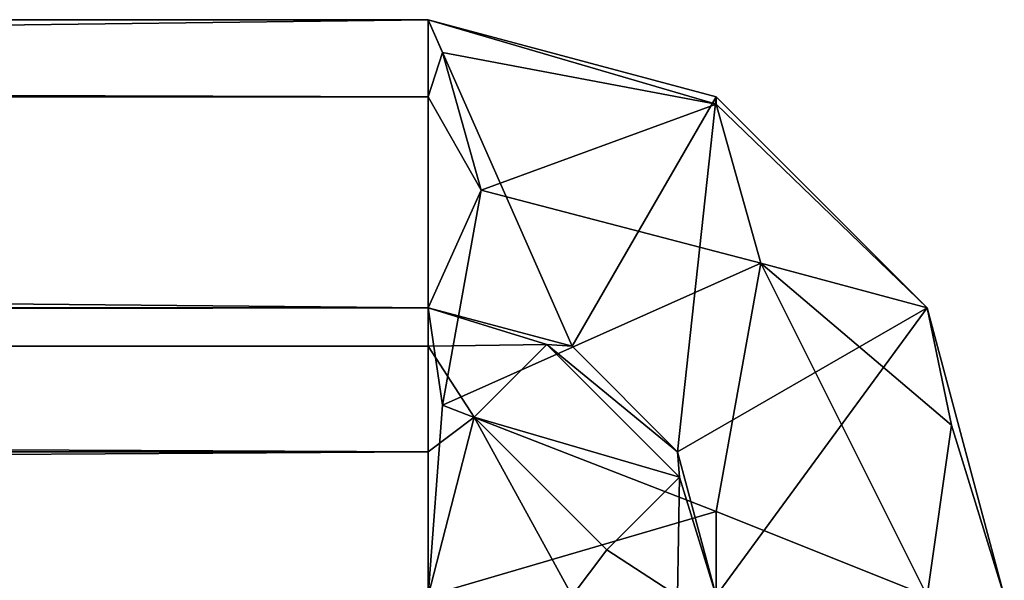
# Model space of a CAD drawing. Extents: x 0.1 to 22, y -6.2 to 5.8.
# Tile 97 of 97: x 21.667 to 22.009, y 5.61 to 5.804. Entities that reach past the tile are written whole.
import ezdxf

# ---------------------------------------------------------------- set-up
doc = ezdxf.new("R2010")
doc.units = 0
doc.header["$LTSCALE"] = 2.54
doc.layers.get('0').update_dxf_attribs({"color": 13, "linetype": 'CONTINUOUS'})

# ---------------------------------------------------------------- blocks, each defined once
blk = doc.blocks.new('GRUPA1_1')
at = {"color": 0}
for p, q in [((13.70858, 5.80418, -8.59043), (21.80858, 5.77738, -8.69043)), ((13.70858, 5.80418, -8.59043), (21.80858, 5.77738, -8.69043)), ((13.70858, 5.80418, -8.59043), (21.80858, 5.80418, -8.59043)), ((13.70858, 5.80418, -8.59043), (21.80858, 5.80418, -8.59043)), ((13.70858, 5.80418, -8.59043), (21.80858, 5.80418, -4.29043)), ((13.70858, 5.80418, -8.59043), (21.80858, 5.80418, -4.29043)), ((13.70858, 5.80418, -4.29043), (21.80858, 5.80418, -4.29043)), ((13.70858, 5.70418, -4.29043), (21.80858, 5.80418, -4.29043)), ((13.70858, 5.80418, -4.29043), (21.80858, 5.80418, -4.29043)), ((13.70858, 5.70418, -4.29043), (21.80858, 5.80418, -4.29043)), ((21.80858, 5.80418, -8.59043), (21.80858, 5.77738, -8.69043)), ((21.80858, 5.80418, -8.59043), (21.80858, 5.77738, -8.69043)), ((21.80858, 5.80418, -8.59043), (21.81353, 5.79284, -8.65662)), ((21.80858, 5.80418, -8.59043), (21.81353, 5.79284, -8.65662)), ((21.80858, 5.80418, -8.59043), (21.90858, 5.77489, -8.61972)), ((21.80858, 5.80418, -8.59043), (21.90858, 5.77489, -8.61972)), ((21.80858, 5.80418, -8.59043), (21.90858, 5.77738, -8.59043)), ((21.80858, 5.80418, -4.29043), (21.80858, 5.80418, -8.59043)), ((21.80858, 5.70418, -4.29043), (21.80858, 5.80418, -4.29043)), ((21.80858, 5.70418, -4.29043), (21.80858, 5.80418, -4.29043)), ((21.85858, 5.69078, -4.29043), (21.80858, 5.80418, -4.29043)), ((21.90858, 5.77738, -4.29043), (21.80858, 5.80418, -4.29043)), ((21.85858, 5.69078, -4.29043), (21.80858, 5.80418, -4.29043)), ((21.80858, 5.80418, -8.59043), (21.90858, 5.77738, -8.59043)), ((21.80858, 5.80418, -8.59043), (21.90858, 5.77738, -4.29043)), ((21.80858, 5.80418, -8.59043), (21.90858, 5.77738, -4.29043)), ((21.80858, 5.80418, -4.29043), (21.80858, 5.80418, -8.59043)), ((21.90858, 5.77738, -4.29043), (21.80858, 5.80418, -4.29043)), ((21.80858, 5.77738, -8.69043), (21.81353, 5.79284, -8.65662)), ((21.80858, 5.77738, -8.69043), (21.81353, 5.79284, -8.65662)), ((21.81353, 5.79284, -8.65662), (21.82693, 5.745, -8.73126)), ((21.90858, 5.77489, -8.61972), (21.81353, 5.79284, -8.65662)), ((21.90858, 5.77489, -8.61972), (21.81353, 5.79284, -8.65662)), ((21.81353, 5.79284, -8.65662), (21.82693, 5.745, -8.73126)), ((13.70858, 5.77738, -8.69043), (21.80858, 5.70418, -8.76364)), ((13.70858, 5.77738, -8.69043), (21.80858, 5.70418, -8.76364)), ((13.70858, 5.77738, -8.69043), (21.80858, 5.77738, -8.69043)), ((13.70858, 5.77738, -8.69043), (21.80858, 5.77738, -8.69043)), ((21.80858, 5.77738, -8.69043), (21.80858, 5.70418, -8.76364)), ((21.80858, 5.77738, -8.69043), (21.80858, 5.70418, -8.76364)), ((21.80858, 5.77738, -8.69043), (21.82693, 5.745, -8.73126)), ((21.80858, 5.77738, -8.69043), (21.82693, 5.745, -8.73126)), ((21.90858, 5.77738, -4.29043), (21.85858, 5.69078, -4.29043)), ((21.90858, 5.77738, -4.29043), (21.85858, 5.69078, -4.29043)), ((21.90858, 5.77738, -4.29043), (21.89518, 5.65418, -4.29043)), ((21.90858, 5.77738, -4.29043), (21.89518, 5.65418, -4.29043)), ((21.90858, 5.77738, -8.59043), (21.90858, 5.77489, -8.61972)), ((21.90858, 5.77738, -8.59043), (21.90858, 5.77489, -8.61972)), ((21.90858, 5.77738, -8.59043), (21.98178, 5.70418, -8.59043)), ((21.98178, 5.70418, -4.29043), (21.90858, 5.77738, -4.29043)), ((21.90858, 5.77738, -8.59043), (21.98178, 5.70418, -8.59043)), ((21.90858, 5.77738, -8.59043), (21.98178, 5.70418, -4.29043)), ((21.90858, 5.77738, -8.59043), (21.98178, 5.70418, -4.29043)), ((21.90858, 5.77738, -8.59043), (21.90858, 5.77738, -4.29043)), ((21.98178, 5.70418, -4.29043), (21.90858, 5.77738, -4.29043)), ((21.90858, 5.77738, -8.59043), (21.90858, 5.77738, -4.29043)), ((21.82693, 5.745, -8.73126), (21.90858, 5.77489, -8.61972)), ((21.82693, 5.745, -8.73126), (21.90858, 5.77489, -8.61972)), ((21.98178, 5.70418, -8.59043), (21.90858, 5.77489, -8.61972)), ((21.90858, 5.77489, -8.61972), (21.92405, 5.71965, -8.7059)), ((21.90858, 5.77489, -8.61972), (21.92405, 5.71965, -8.7059)), ((21.98178, 5.70418, -8.59043), (21.90858, 5.77489, -8.61972)), ((21.80858, 5.70418, -8.76364), (21.82693, 5.745, -8.73126)), ((21.80858, 5.70418, -8.76364), (21.82693, 5.745, -8.73126)), ((21.82693, 5.745, -8.73126), (21.81353, 5.67037, -8.7791)), ((21.82693, 5.745, -8.73126), (21.81353, 5.67037, -8.7791)), ((21.82693, 5.745, -8.73126), (21.92405, 5.71965, -8.7059)), ((21.82693, 5.745, -8.73126), (21.92405, 5.71965, -8.7059)), ((21.81353, 5.67037, -8.7791), (21.92405, 5.71965, -8.7059)), ((21.81353, 5.67037, -8.7791), (21.92405, 5.71965, -8.7059)), ((21.90858, 5.63347, -8.76114), (21.92405, 5.71965, -8.7059)), ((21.90858, 5.63347, -8.76114), (21.92405, 5.71965, -8.7059)), ((21.92405, 5.71965, -8.7059), (21.98178, 5.60418, -8.69043)), ((21.92405, 5.71965, -8.7059), (21.98178, 5.60418, -8.69043)), ((21.92405, 5.71965, -8.7059), (21.99023, 5.66335, -8.64961)), ((21.92405, 5.71965, -8.7059), (21.99023, 5.66335, -8.64961)), ((21.92405, 5.71965, -8.7059), (21.98178, 5.70418, -8.59043)), ((21.92405, 5.71965, -8.7059), (21.98178, 5.70418, -8.59043)), ((13.70858, 5.70418, -8.76364), (21.80858, 5.70418, -8.76364)), ((13.70858, 5.70418, -8.76364), (21.80858, 5.70418, -8.76364)), ((21.80858, 5.70418, -8.59043), (13.70858, 5.69078, -8.64043)), ((21.80858, 5.70418, -8.59043), (13.70858, 5.70418, -8.59043)), ((21.80858, 5.70418, -8.59043), (13.70858, 5.69078, -8.64043)), ((13.70858, 5.70418, -4.29043), (21.80858, 5.70418, -4.29043)), ((13.70858, 5.70418, -4.29043), (21.80858, 5.70418, -4.29043)), ((13.70858, 5.70418, -4.29043), (21.80858, 5.70418, -8.59043)), ((13.70858, 5.70418, -4.29043), (21.80858, 5.70418, -8.59043)), ((21.80858, 5.70418, -8.59043), (13.70858, 5.70418, -8.59043)), ((21.80858, 5.70418, -8.76364), (21.80858, 5.60418, -8.79043)), ((21.80858, 5.70418, -8.76364), (21.81353, 5.67037, -8.7791)), ((21.80858, 5.70418, -8.76364), (21.80858, 5.60418, -8.79043)), ((21.80858, 5.70418, -8.76364), (21.81353, 5.67037, -8.7791)), ((21.85858, 5.69078, -8.59043), (21.80858, 5.70418, -8.59043)), ((21.80858, 5.70418, -8.59043), (21.84979, 5.69139, -8.6168)), ((21.80858, 5.70418, -8.59043), (21.80858, 5.69078, -8.64043)), ((21.80858, 5.70418, -8.59043), (21.84979, 5.69139, -8.6168)), ((21.85858, 5.69078, -4.29043), (21.80858, 5.70418, -4.29043)), ((21.80858, 5.70418, -4.29043), (21.85858, 5.69078, -8.59043)), ((21.80858, 5.70418, -4.29043), (21.80858, 5.70418, -8.59043)), ((21.85858, 5.69078, -8.59043), (21.80858, 5.70418, -8.59043)), ((21.80858, 5.70418, -4.29043), (21.85858, 5.69078, -8.59043)), ((21.80858, 5.70418, -8.59043), (21.80858, 5.69078, -8.64043)), ((21.85858, 5.69078, -4.29043), (21.80858, 5.70418, -4.29043)), ((21.80858, 5.70418, -4.29043), (21.80858, 5.70418, -8.59043)), ((21.98178, 5.70418, -4.29043), (21.89518, 5.65418, -4.29043)), ((21.98178, 5.70418, -4.29043), (21.89518, 5.65418, -4.29043)), ((21.98178, 5.70418, -4.29043), (21.90858, 5.60418, -4.29043)), ((21.98178, 5.70418, -4.29043), (21.90858, 5.60418, -4.29043)), ((21.98178, 5.70418, -8.59043), (21.99023, 5.66335, -8.64961)), ((21.98178, 5.70418, -8.59043), (21.99023, 5.66335, -8.64961)), ((21.98178, 5.70418, -8.59043), (22.00858, 5.60418, -8.59043)), ((22.00858, 5.60418, -4.29043), (21.98178, 5.70418, -4.29043)), ((21.98178, 5.70418, -8.59043), (22.00858, 5.60418, -8.59043)), ((21.98178, 5.70418, -8.59043), (22.00858, 5.60418, -4.29043)), ((21.98178, 5.70418, -8.59043), (22.00858, 5.60418, -4.29043)), ((21.98178, 5.70418, -8.59043), (21.98178, 5.70418, -4.29043)), ((22.00858, 5.60418, -4.29043), (21.98178, 5.70418, -4.29043)), ((21.98178, 5.70418, -8.59043), (21.98178, 5.70418, -4.29043)), ((21.80858, 5.69078, -8.64043), (21.84979, 5.69139, -8.6168)), ((21.80858, 5.69078, -8.64043), (21.84979, 5.69139, -8.6168)), ((21.82456, 5.66616, -8.66726), (21.84979, 5.69139, -8.6168)), ((21.82456, 5.66616, -8.66726), (21.84979, 5.69139, -8.6168)), ((21.89518, 5.65418, -8.59043), (21.84979, 5.69139, -8.6168)), ((21.84979, 5.69139, -8.6168), (21.89579, 5.64539, -8.6168)), ((21.89518, 5.65418, -8.59043), (21.84979, 5.69139, -8.6168)), ((21.85858, 5.69078, -8.59043), (21.84979, 5.69139, -8.6168)), ((21.85858, 5.69078, -8.59043), (21.84979, 5.69139, -8.6168)), ((21.84979, 5.69139, -8.6168), (21.89579, 5.64539, -8.6168)), ((21.80858, 5.65418, -8.67704), (13.70858, 5.69078, -8.64043)), ((21.80858, 5.65418, -8.67704), (13.70858, 5.69078, -8.64043)), ((21.80858, 5.69078, -8.64043), (13.70858, 5.69078, -8.64043)), ((21.80858, 5.69078, -8.64043), (13.70858, 5.69078, -8.64043)), ((21.80858, 5.69078, -8.64043), (21.82456, 5.66616, -8.66726)), ((21.80858, 5.69078, -8.64043), (21.80858, 5.65418, -8.67704)), ((21.80858, 5.69078, -8.64043), (21.82456, 5.66616, -8.66726)), ((21.80858, 5.69078, -8.64043), (21.80858, 5.65418, -8.67704)), ((21.89518, 5.65418, -8.59043), (21.85858, 5.69078, -8.59043)), ((21.89518, 5.65418, -4.29043), (21.85858, 5.69078, -8.59043)), ((21.89518, 5.65418, -8.59043), (21.85858, 5.69078, -8.59043)), ((21.89518, 5.65418, -4.29043), (21.85858, 5.69078, -8.59043)), ((21.89518, 5.65418, -4.29043), (21.85858, 5.69078, -4.29043)), ((21.85858, 5.69078, -4.29043), (21.85858, 5.69078, -8.59043)), ((21.85858, 5.69078, -4.29043), (21.85858, 5.69078, -8.59043)), ((21.89518, 5.65418, -4.29043), (21.85858, 5.69078, -4.29043)), ((21.81353, 5.67037, -8.7791), (21.80858, 5.60418, -8.79043)), ((21.81353, 5.67037, -8.7791), (21.80858, 5.60418, -8.79043)), ((21.81353, 5.67037, -8.7791), (21.90858, 5.63347, -8.76114)), ((21.81353, 5.67037, -8.7791), (21.90858, 5.63347, -8.76114)), ((21.80858, 5.60418, -8.69043), (21.82456, 5.66616, -8.66726)), ((21.82456, 5.66616, -8.66726), (21.80858, 5.65418, -8.67704)), ((21.80858, 5.60418, -8.69043), (21.82456, 5.66616, -8.66726)), ((21.82456, 5.66616, -8.66726), (21.80858, 5.65418, -8.67704)), ((21.85858, 5.60418, -8.67704), (21.82456, 5.66616, -8.66726)), ((21.85858, 5.60418, -8.67704), (21.82456, 5.66616, -8.66726)), ((21.87056, 5.62016, -8.66726), (21.82456, 5.66616, -8.66726)), ((21.82456, 5.66616, -8.66726), (21.89579, 5.64539, -8.6168)), ((21.82456, 5.66616, -8.66726), (21.89579, 5.64539, -8.6168)), ((21.87056, 5.62016, -8.66726), (21.82456, 5.66616, -8.66726)), ((21.99023, 5.66335, -8.64961), (21.98178, 5.60418, -8.69043)), ((21.99023, 5.66335, -8.64961), (21.98178, 5.60418, -8.69043)), ((22.00858, 5.60418, -8.59043), (21.99023, 5.66335, -8.64961)), ((22.00858, 5.60418, -8.59043), (21.99023, 5.66335, -8.64961)), ((21.80858, 5.65418, -8.67704), (13.70858, 5.60418, -8.69043)), ((21.80858, 5.65418, -8.67704), (13.70858, 5.60418, -8.69043)), ((21.80858, 5.65418, -8.67704), (13.70858, 5.65418, -8.67704)), ((21.80858, 5.65418, -8.67704), (13.70858, 5.65418, -8.67704)), ((21.80858, 5.65418, -8.67704), (21.80858, 5.60418, -8.69043)), ((21.80858, 5.65418, -8.67704), (21.80858, 5.60418, -8.69043)), ((21.90858, 5.60418, -8.59043), (21.89518, 5.65418, -8.59043)), ((21.89518, 5.65418, -8.59043), (21.89579, 5.64539, -8.6168)), ((21.89518, 5.65418, -8.59043), (21.89579, 5.64539, -8.6168)), ((21.90858, 5.60418, -4.29043), (21.89518, 5.65418, -4.29043)), ((21.89518, 5.65418, -4.29043), (21.90858, 5.60418, -8.59043)), ((21.89518, 5.65418, -4.29043), (21.90858, 5.60418, -8.59043)), ((21.89518, 5.65418, -4.29043), (21.89518, 5.65418, -8.59043)), ((21.90858, 5.60418, -8.59043), (21.89518, 5.65418, -8.59043)), ((21.89518, 5.65418, -4.29043), (21.89518, 5.65418, -8.59043)), ((21.90858, 5.60418, -4.29043), (21.89518, 5.65418, -4.29043)), ((21.89579, 5.64539, -8.6168), (21.87056, 5.62016, -8.66726)), ((21.89579, 5.64539, -8.6168), (21.87056, 5.62016, -8.66726)), ((21.89518, 5.60418, -8.64043), (21.89579, 5.64539, -8.6168)), ((21.89518, 5.60418, -8.64043), (21.89579, 5.64539, -8.6168)), ((21.90858, 5.60418, -8.59043), (21.89579, 5.64539, -8.6168)), ((21.90858, 5.60418, -8.59043), (21.89579, 5.64539, -8.6168)), ((21.90858, 5.63347, -8.76114), (21.80858, 5.60418, -8.79043)), ((21.90858, 5.63347, -8.76114), (21.80858, 5.60418, -8.79043)), ((21.90858, 5.63347, -8.76114), (21.90858, 5.60418, -8.76364)), ((21.90858, 5.63347, -8.76114), (21.90858, 5.60418, -8.76364)), ((21.90858, 5.63347, -8.76114), (21.98178, 5.60418, -8.69043)), ((21.90858, 5.63347, -8.76114), (21.98178, 5.60418, -8.69043)), ((21.85858, 5.60418, -8.67704), (21.87056, 5.62016, -8.66726)), ((21.85858, 5.60418, -8.67704), (21.87056, 5.62016, -8.66726)), ((21.89518, 5.60418, -8.64043), (21.87056, 5.62016, -8.66726)), ((21.89518, 5.60418, -8.64043), (21.87056, 5.62016, -8.66726))]:
    blk.add_line(p, q, dxfattribs=at)
at = {"color": 9}
mesh = blk.add_polyface(dxfattribs=at)
corners = [(13.70858, 5.80418, -8.59043), (21.80858, 5.77738, -8.69043), (13.70858, 5.77738, -8.69043)]
mesh.append_faces([[corners[k] for k in face] for face in [(0, 1, 2)]], dxfattribs={"color": 9})
mesh = blk.add_polyface(dxfattribs=at)
corners = [(21.80858, 5.80418, -8.59043), (21.80858, 5.77738, -8.69043), (13.70858, 5.80418, -8.59043)]
mesh.append_faces([[corners[k] for k in face] for face in [(0, 1, 2)]], dxfattribs={"color": 9})
mesh = blk.add_polyface(dxfattribs=at)
corners = [(21.80858, 5.80418, -4.29043), (21.80858, 5.80418, -8.59043), (13.70858, 5.80418, -8.59043)]
mesh.append_faces([[corners[k] for k in face] for face in [(0, 1, 2)]], dxfattribs={"color": 9})
mesh = blk.add_polyface(dxfattribs=at)
corners = [(21.80858, 5.80418, -4.29043), (13.70858, 5.80418, -8.59043), (13.70858, 5.80418, -4.29043)]
mesh.append_faces([[corners[k] for k in face] for face in [(0, 1, 2)]], dxfattribs={"color": 9})
mesh = blk.add_polyface(dxfattribs=at)
corners = [(21.80858, 5.80418, -4.29043), (13.70858, 5.80418, -4.29043), (13.70858, 5.70418, -4.29043)]
mesh.append_faces([[corners[k] for k in face] for face in [(0, 1, 2)]], dxfattribs={"color": 9})
mesh = blk.add_polyface(dxfattribs=at)
corners = [(21.80858, 5.80418, -4.29043), (13.70858, 5.70418, -4.29043), (21.80858, 5.70418, -4.29043)]
mesh.append_faces([[corners[k] for k in face] for face in [(0, 1, 2)]], dxfattribs={"color": 9})
mesh = blk.add_polyface(dxfattribs=at)
corners = [(21.80858, 5.80418, -8.59043), (21.81353, 5.79284, -8.65662), (21.80858, 5.77738, -8.69043)]
mesh.append_faces([[corners[k] for k in face] for face in [(0, 1, 2)]], dxfattribs={"color": 9})
mesh = blk.add_polyface(dxfattribs=at)
corners = [(21.80858, 5.80418, -8.59043), (21.90858, 5.77489, -8.61972), (21.81353, 5.79284, -8.65662)]
mesh.append_faces([[corners[k] for k in face] for face in [(0, 1, 2)]], dxfattribs={"color": 9})
mesh = blk.add_polyface(dxfattribs=at)
corners = [(21.90858, 5.77738, -8.59043), (21.90858, 5.77489, -8.61972), (21.80858, 5.80418, -8.59043)]
mesh.append_faces([[corners[k] for k in face] for face in [(0, 1, 2)]], dxfattribs={"color": 9})
mesh = blk.add_polyface(dxfattribs=at)
corners = [(21.85858, 5.69078, -4.29043), (21.80858, 5.80418, -4.29043), (21.80858, 5.70418, -4.29043)]
mesh.append_faces([[corners[k] for k in face] for face in [(0, 1, 2)]], dxfattribs={"color": 9})
mesh = blk.add_polyface(dxfattribs=at)
corners = [(21.90858, 5.77738, -4.29043), (21.80858, 5.80418, -4.29043), (21.85858, 5.69078, -4.29043)]
mesh.append_faces([[corners[k] for k in face] for face in [(0, 1, 2)]], dxfattribs={"color": 9})
mesh = blk.add_polyface(dxfattribs=at)
corners = [(21.90858, 5.77738, -4.29043), (21.90858, 5.77738, -8.59043), (21.80858, 5.80418, -8.59043)]
mesh.append_faces([[corners[k] for k in face] for face in [(0, 1, 2)]], dxfattribs={"color": 9})
mesh = blk.add_polyface(dxfattribs=at)
corners = [(21.90858, 5.77738, -4.29043), (21.80858, 5.80418, -8.59043), (21.80858, 5.80418, -4.29043)]
mesh.append_faces([[corners[k] for k in face] for face in [(0, 1, 2)]], dxfattribs={"color": 9})
mesh = blk.add_polyface(dxfattribs=at)
corners = [(21.81353, 5.79284, -8.65662), (21.82693, 5.745, -8.73126), (21.80858, 5.77738, -8.69043)]
mesh.append_faces([[corners[k] for k in face] for face in [(0, 1, 2)]], dxfattribs={"color": 9})
mesh = blk.add_polyface(dxfattribs=at)
corners = [(21.90858, 5.77489, -8.61972), (21.82693, 5.745, -8.73126), (21.81353, 5.79284, -8.65662)]
mesh.append_faces([[corners[k] for k in face] for face in [(0, 1, 2)]], dxfattribs={"color": 9})
mesh = blk.add_polyface(dxfattribs=at)
corners = [(13.70858, 5.77738, -8.69043), (21.80858, 5.70418, -8.76364), (13.70858, 5.70418, -8.76364)]
mesh.append_faces([[corners[k] for k in face] for face in [(0, 1, 2)]], dxfattribs={"color": 9})
mesh = blk.add_polyface(dxfattribs=at)
corners = [(21.80858, 5.77738, -8.69043), (21.80858, 5.70418, -8.76364), (13.70858, 5.77738, -8.69043)]
mesh.append_faces([[corners[k] for k in face] for face in [(0, 1, 2)]], dxfattribs={"color": 9})
mesh = blk.add_polyface(dxfattribs=at)
corners = [(21.80858, 5.77738, -8.69043), (21.82693, 5.745, -8.73126), (21.80858, 5.70418, -8.76364)]
mesh.append_faces([[corners[k] for k in face] for face in [(0, 1, 2)]], dxfattribs={"color": 9})
mesh = blk.add_polyface(dxfattribs=at)
corners = [(21.90858, 5.77738, -4.29043), (21.85858, 5.69078, -4.29043), (21.89518, 5.65418, -4.29043)]
mesh.append_faces([[corners[k] for k in face] for face in [(0, 1, 2)]], dxfattribs={"color": 9})
mesh = blk.add_polyface(dxfattribs=at)
corners = [(21.98178, 5.70418, -4.29043), (21.90858, 5.77738, -4.29043), (21.89518, 5.65418, -4.29043)]
mesh.append_faces([[corners[k] for k in face] for face in [(0, 1, 2)]], dxfattribs={"color": 9})
mesh = blk.add_polyface(dxfattribs=at)
corners = [(21.90858, 5.77738, -8.59043), (21.98178, 5.70418, -8.59043), (21.90858, 5.77489, -8.61972)]
mesh.append_faces([[corners[k] for k in face] for face in [(0, 1, 2)]], dxfattribs={"color": 9})
mesh = blk.add_polyface(dxfattribs=at)
corners = [(21.90858, 5.77738, -8.59043), (21.98178, 5.70418, -4.29043), (21.98178, 5.70418, -8.59043)]
mesh.append_faces([[corners[k] for k in face] for face in [(0, 1, 2)]], dxfattribs={"color": 9})
mesh = blk.add_polyface(dxfattribs=at)
corners = [(21.90858, 5.77738, -4.29043), (21.98178, 5.70418, -4.29043), (21.90858, 5.77738, -8.59043)]
mesh.append_faces([[corners[k] for k in face] for face in [(0, 1, 2)]], dxfattribs={"color": 9})
mesh = blk.add_polyface(dxfattribs=at)
corners = [(21.90858, 5.77489, -8.61972), (21.92405, 5.71965, -8.7059), (21.82693, 5.745, -8.73126)]
mesh.append_faces([[corners[k] for k in face] for face in [(0, 1, 2)]], dxfattribs={"color": 9})
mesh = blk.add_polyface(dxfattribs=at)
corners = [(21.90858, 5.77489, -8.61972), (21.98178, 5.70418, -8.59043), (21.92405, 5.71965, -8.7059)]
mesh.append_faces([[corners[k] for k in face] for face in [(0, 1, 2)]], dxfattribs={"color": 9})
mesh = blk.add_polyface(dxfattribs=at)
corners = [(21.82693, 5.745, -8.73126), (21.81353, 5.67037, -8.7791), (21.80858, 5.70418, -8.76364)]
mesh.append_faces([[corners[k] for k in face] for face in [(0, 1, 2)]], dxfattribs={"color": 9})
mesh = blk.add_polyface(dxfattribs=at)
corners = [(21.92405, 5.71965, -8.7059), (21.81353, 5.67037, -8.7791), (21.82693, 5.745, -8.73126)]
mesh.append_faces([[corners[k] for k in face] for face in [(0, 1, 2)]], dxfattribs={"color": 9})
mesh = blk.add_polyface(dxfattribs=at)
corners = [(21.92405, 5.71965, -8.7059), (21.90858, 5.63347, -8.76114), (21.81353, 5.67037, -8.7791)]
mesh.append_faces([[corners[k] for k in face] for face in [(0, 1, 2)]], dxfattribs={"color": 9})
mesh = blk.add_polyface(dxfattribs=at)
corners = [(21.92405, 5.71965, -8.7059), (21.98178, 5.60418, -8.69043), (21.90858, 5.63347, -8.76114)]
mesh.append_faces([[corners[k] for k in face] for face in [(0, 1, 2)]], dxfattribs={"color": 9})
mesh = blk.add_polyface(dxfattribs=at)
corners = [(21.92405, 5.71965, -8.7059), (21.99023, 5.66335, -8.64961), (21.98178, 5.60418, -8.69043)]
mesh.append_faces([[corners[k] for k in face] for face in [(0, 1, 2)]], dxfattribs={"color": 9})
mesh = blk.add_polyface(dxfattribs=at)
corners = [(21.92405, 5.71965, -8.7059), (21.98178, 5.70418, -8.59043), (21.99023, 5.66335, -8.64961)]
mesh.append_faces([[corners[k] for k in face] for face in [(0, 1, 2)]], dxfattribs={"color": 9})
mesh = blk.add_polyface(dxfattribs=at)
corners = [(21.80858, 5.60418, -8.79043), (13.70858, 5.60418, -8.79043), (13.70858, 5.70418, -8.76364)]
mesh.append_faces([[corners[k] for k in face] for face in [(0, 1, 2)]], dxfattribs={"color": 9})
mesh = blk.add_polyface(dxfattribs=at)
corners = [(21.80858, 5.60418, -8.79043), (13.70858, 5.70418, -8.76364), (21.80858, 5.70418, -8.76364)]
mesh.append_faces([[corners[k] for k in face] for face in [(0, 1, 2)]], dxfattribs={"color": 9})
mesh = blk.add_polyface(dxfattribs=at)
corners = [(21.80858, 5.70418, -8.59043), (13.70858, 5.69078, -8.64043), (21.80858, 5.69078, -8.64043)]
mesh.append_faces([[corners[k] for k in face] for face in [(0, 1, 2)]], dxfattribs={"color": 9})
mesh = blk.add_polyface(dxfattribs=at)
corners = [(13.70858, 5.70418, -8.59043), (13.70858, 5.69078, -8.64043), (21.80858, 5.70418, -8.59043)]
mesh.append_faces([[corners[k] for k in face] for face in [(0, 1, 2)]], dxfattribs={"color": 9})
mesh = blk.add_polyface(dxfattribs=at)
corners = [(13.70858, 5.70418, -4.29043), (21.80858, 5.70418, -8.59043), (21.80858, 5.70418, -4.29043)]
mesh.append_faces([[corners[k] for k in face] for face in [(0, 1, 2)]], dxfattribs={"color": 9})
mesh = blk.add_polyface(dxfattribs=at)
corners = [(13.70858, 5.70418, -4.29043), (13.70858, 5.70418, -8.59043), (21.80858, 5.70418, -8.59043)]
mesh.append_faces([[corners[k] for k in face] for face in [(0, 1, 2)]], dxfattribs={"color": 9})
mesh = blk.add_polyface(dxfattribs=at)
corners = [(21.80858, 5.70418, -8.76364), (21.81353, 5.67037, -8.7791), (21.80858, 5.60418, -8.79043)]
mesh.append_faces([[corners[k] for k in face] for face in [(0, 1, 2)]], dxfattribs={"color": 9})
mesh = blk.add_polyface(dxfattribs=at)
corners = [(21.80858, 5.70418, -8.59043), (21.84979, 5.69139, -8.6168), (21.85858, 5.69078, -8.59043)]
mesh.append_faces([[corners[k] for k in face] for face in [(0, 1, 2)]], dxfattribs={"color": 9})
mesh = blk.add_polyface(dxfattribs=at)
corners = [(21.80858, 5.70418, -8.59043), (21.80858, 5.69078, -8.64043), (21.84979, 5.69139, -8.6168)]
mesh.append_faces([[corners[k] for k in face] for face in [(0, 1, 2)]], dxfattribs={"color": 9})
mesh = blk.add_polyface(dxfattribs=at)
corners = [(21.80858, 5.70418, -4.29043), (21.85858, 5.69078, -8.59043), (21.85858, 5.69078, -4.29043)]
mesh.append_faces([[corners[k] for k in face] for face in [(0, 1, 2)]], dxfattribs={"color": 9})
mesh = blk.add_polyface(dxfattribs=at)
corners = [(21.80858, 5.70418, -4.29043), (21.80858, 5.70418, -8.59043), (21.85858, 5.69078, -8.59043)]
mesh.append_faces([[corners[k] for k in face] for face in [(0, 1, 2)]], dxfattribs={"color": 9})
mesh = blk.add_polyface(dxfattribs=at)
corners = [(21.98178, 5.70418, -4.29043), (21.89518, 5.65418, -4.29043), (21.90858, 5.60418, -4.29043)]
mesh.append_faces([[corners[k] for k in face] for face in [(0, 1, 2)]], dxfattribs={"color": 9})
mesh = blk.add_polyface(dxfattribs=at)
corners = [(22.00858, 5.60418, -4.29043), (21.98178, 5.70418, -4.29043), (21.90858, 5.60418, -4.29043)]
mesh.append_faces([[corners[k] for k in face] for face in [(0, 1, 2)]], dxfattribs={"color": 9})
mesh = blk.add_polyface(dxfattribs=at)
corners = [(21.98178, 5.70418, -8.59043), (22.00858, 5.60418, -8.59043), (21.99023, 5.66335, -8.64961)]
mesh.append_faces([[corners[k] for k in face] for face in [(0, 1, 2)]], dxfattribs={"color": 9})
mesh = blk.add_polyface(dxfattribs=at)
corners = [(21.98178, 5.70418, -8.59043), (22.00858, 5.60418, -4.29043), (22.00858, 5.60418, -8.59043)]
mesh.append_faces([[corners[k] for k in face] for face in [(0, 1, 2)]], dxfattribs={"color": 9})
mesh = blk.add_polyface(dxfattribs=at)
corners = [(21.98178, 5.70418, -4.29043), (22.00858, 5.60418, -4.29043), (21.98178, 5.70418, -8.59043)]
mesh.append_faces([[corners[k] for k in face] for face in [(0, 1, 2)]], dxfattribs={"color": 9})
mesh = blk.add_polyface(dxfattribs=at)
corners = [(21.84979, 5.69139, -8.6168), (21.80858, 5.69078, -8.64043), (21.82456, 5.66616, -8.66726)]
mesh.append_faces([[corners[k] for k in face] for face in [(0, 1, 2)]], dxfattribs={"color": 9})
mesh = blk.add_polyface(dxfattribs=at)
corners = [(21.84979, 5.69139, -8.6168), (21.82456, 5.66616, -8.66726), (21.89579, 5.64539, -8.6168)]
mesh.append_faces([[corners[k] for k in face] for face in [(0, 1, 2)]], dxfattribs={"color": 9})
mesh = blk.add_polyface(dxfattribs=at)
corners = [(21.84979, 5.69139, -8.6168), (21.89579, 5.64539, -8.6168), (21.89518, 5.65418, -8.59043)]
mesh.append_faces([[corners[k] for k in face] for face in [(0, 1, 2)]], dxfattribs={"color": 9})
mesh = blk.add_polyface(dxfattribs=at)
corners = [(21.85858, 5.69078, -8.59043), (21.84979, 5.69139, -8.6168), (21.89518, 5.65418, -8.59043)]
mesh.append_faces([[corners[k] for k in face] for face in [(0, 1, 2)]], dxfattribs={"color": 9})
mesh = blk.add_polyface(dxfattribs=at)
corners = [(13.70858, 5.69078, -8.64043), (13.70858, 5.65418, -8.67704), (21.80858, 5.65418, -8.67704)]
mesh.append_faces([[corners[k] for k in face] for face in [(0, 1, 2)]], dxfattribs={"color": 9})
mesh = blk.add_polyface(dxfattribs=at)
corners = [(13.70858, 5.69078, -8.64043), (21.80858, 5.65418, -8.67704), (21.80858, 5.69078, -8.64043)]
mesh.append_faces([[corners[k] for k in face] for face in [(0, 1, 2)]], dxfattribs={"color": 9})
mesh = blk.add_polyface(dxfattribs=at)
corners = [(21.80858, 5.69078, -8.64043), (21.80858, 5.65418, -8.67704), (21.82456, 5.66616, -8.66726)]
mesh.append_faces([[corners[k] for k in face] for face in [(0, 1, 2)]], dxfattribs={"color": 9})
mesh = blk.add_polyface(dxfattribs=at)
corners = [(21.89518, 5.65418, -4.29043), (21.85858, 5.69078, -8.59043), (21.89518, 5.65418, -8.59043)]
mesh.append_faces([[corners[k] for k in face] for face in [(0, 1, 2)]], dxfattribs={"color": 9})
mesh = blk.add_polyface(dxfattribs=at)
corners = [(21.85858, 5.69078, -4.29043), (21.85858, 5.69078, -8.59043), (21.89518, 5.65418, -4.29043)]
mesh.append_faces([[corners[k] for k in face] for face in [(0, 1, 2)]], dxfattribs={"color": 9})
mesh = blk.add_polyface(dxfattribs=at)
corners = [(21.90858, 5.63347, -8.76114), (21.80858, 5.60418, -8.79043), (21.81353, 5.67037, -8.7791)]
mesh.append_faces([[corners[k] for k in face] for face in [(0, 1, 2)]], dxfattribs={"color": 9})
mesh = blk.add_polyface(dxfattribs=at)
corners = [(21.82456, 5.66616, -8.66726), (21.80858, 5.65418, -8.67704), (21.80858, 5.60418, -8.69043)]
mesh.append_faces([[corners[k] for k in face] for face in [(0, 1, 2)]], dxfattribs={"color": 9})
mesh = blk.add_polyface(dxfattribs=at)
corners = [(21.85858, 5.60418, -8.67704), (21.82456, 5.66616, -8.66726), (21.80858, 5.60418, -8.69043)]
mesh.append_faces([[corners[k] for k in face] for face in [(0, 1, 2)]], dxfattribs={"color": 9})
mesh = blk.add_polyface(dxfattribs=at)
corners = [(21.87056, 5.62016, -8.66726), (21.82456, 5.66616, -8.66726), (21.85858, 5.60418, -8.67704)]
mesh.append_faces([[corners[k] for k in face] for face in [(0, 1, 2)]], dxfattribs={"color": 9})
mesh = blk.add_polyface(dxfattribs=at)
corners = [(21.82456, 5.66616, -8.66726), (21.87056, 5.62016, -8.66726), (21.89579, 5.64539, -8.6168)]
mesh.append_faces([[corners[k] for k in face] for face in [(0, 1, 2)]], dxfattribs={"color": 9})
mesh = blk.add_polyface(dxfattribs=at)
corners = [(21.99023, 5.66335, -8.64961), (22.00858, 5.60418, -8.59043), (21.98178, 5.60418, -8.69043)]
mesh.append_faces([[corners[k] for k in face] for face in [(0, 1, 2)]], dxfattribs={"color": 9})
mesh = blk.add_polyface(dxfattribs=at)
corners = [(21.80858, 5.65418, -8.67704), (13.70858, 5.60418, -8.69043), (21.80858, 5.60418, -8.69043)]
mesh.append_faces([[corners[k] for k in face] for face in [(0, 1, 2)]], dxfattribs={"color": 9})
mesh = blk.add_polyface(dxfattribs=at)
corners = [(21.80858, 5.65418, -8.67704), (13.70858, 5.65418, -8.67704), (13.70858, 5.60418, -8.69043)]
mesh.append_faces([[corners[k] for k in face] for face in [(0, 1, 2)]], dxfattribs={"color": 9})
mesh = blk.add_polyface(dxfattribs=at)
corners = [(21.89518, 5.65418, -8.59043), (21.89579, 5.64539, -8.6168), (21.90858, 5.60418, -8.59043)]
mesh.append_faces([[corners[k] for k in face] for face in [(0, 1, 2)]], dxfattribs={"color": 9})
mesh = blk.add_polyface(dxfattribs=at)
corners = [(21.89518, 5.65418, -4.29043), (21.90858, 5.60418, -8.59043), (21.90858, 5.60418, -4.29043)]
mesh.append_faces([[corners[k] for k in face] for face in [(0, 1, 2)]], dxfattribs={"color": 9})
mesh = blk.add_polyface(dxfattribs=at)
corners = [(21.89518, 5.65418, -8.59043), (21.90858, 5.60418, -8.59043), (21.89518, 5.65418, -4.29043)]
mesh.append_faces([[corners[k] for k in face] for face in [(0, 1, 2)]], dxfattribs={"color": 9})
mesh = blk.add_polyface(dxfattribs=at)
corners = [(21.89579, 5.64539, -8.6168), (21.87056, 5.62016, -8.66726), (21.89518, 5.60418, -8.64043)]
mesh.append_faces([[corners[k] for k in face] for face in [(0, 1, 2)]], dxfattribs={"color": 9})
mesh = blk.add_polyface(dxfattribs=at)
corners = [(21.89579, 5.64539, -8.6168), (21.89518, 5.60418, -8.64043), (21.90858, 5.60418, -8.59043)]
mesh.append_faces([[corners[k] for k in face] for face in [(0, 1, 2)]], dxfattribs={"color": 9})
mesh = blk.add_polyface(dxfattribs=at)
corners = [(21.90858, 5.60418, -8.76364), (21.80858, 5.60418, -8.79043), (21.90858, 5.63347, -8.76114)]
mesh.append_faces([[corners[k] for k in face] for face in [(0, 1, 2)]], dxfattribs={"color": 9})
mesh = blk.add_polyface(dxfattribs=at)
corners = [(21.90858, 5.63347, -8.76114), (21.98178, 5.60418, -8.69043), (21.90858, 5.60418, -8.76364)]
mesh.append_faces([[corners[k] for k in face] for face in [(0, 1, 2)]], dxfattribs={"color": 9})
mesh = blk.add_polyface(dxfattribs=at)
corners = [(21.89518, 5.60418, -8.64043), (21.87056, 5.62016, -8.66726), (21.85858, 5.60418, -8.67704)]
mesh.append_faces([[corners[k] for k in face] for face in [(0, 1, 2)]], dxfattribs={"color": 9})
blk = doc.blocks.new('GRUPA0_1')
at = {"color": 0}
blk.add_blockref('GRUPA1_1', (0, 0), dxfattribs=at)

msp = doc.modelspace()

# ---------------------------------------------------------------- block references
at = {"color": 0}
msp.add_blockref('GRUPA0_1', (0, 0), dxfattribs=at)

doc.saveas('drawing.dxf')
